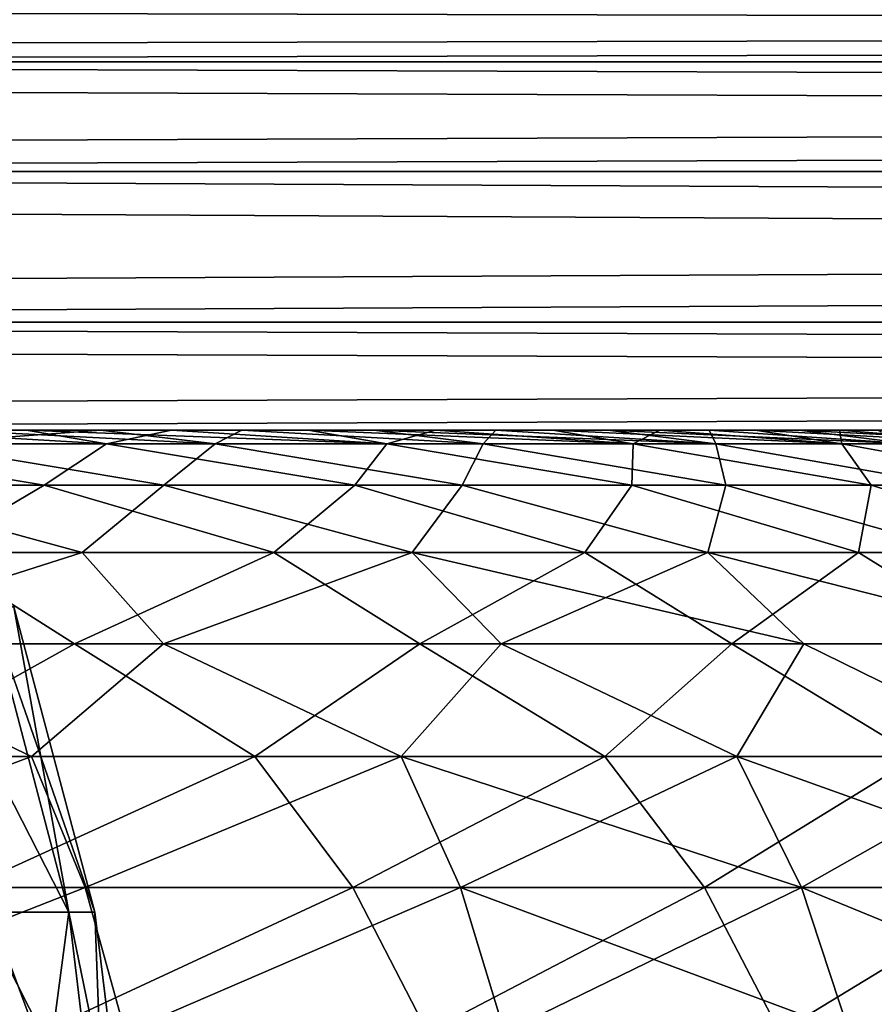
# Model space of a CAD drawing. Header units: millimetres. Extents: x -30 to 30, y -182 to 40.
# Tile 122 of 196: x -10.736 to -9.801, y 36.872 to 37.949. Entities that reach past the tile are written whole.
import ezdxf

# ---------------------------------------------------------------- set-up
doc = ezdxf.new("R2010")
doc.units = ezdxf.units.MM
doc.header["$LTSCALE"] = 65.185185
for name, color, linetype in [('154', 7, 'CONTINUOUS'), ('155', 7, 'CONTINUOUS'), ('175', 7, 'CONTINUOUS'), ('176', 7, 'CONTINUOUS'), ('86', 7, 'CONTINUOUS'), ('93', 7, 'CONTINUOUS'), ('95', 7, 'CONTINUOUS')]:
    doc.layers.add(name, color=color, linetype=linetype)

msp = doc.modelspace()

# ---------------------------------------------------------------- linework, layer by layer
at = {"layer": '154', "linetype": 'Continuous'}
for points in [[(-19.9043, 37.9755, 12.8332), (13.0751, 37.9026, -20.1462), (-20.1462, 37.9026, 13.0751), (-19.9043, 37.9755, 12.8332)], [(12.8332, 37.9755, -19.9043), (13.0751, 37.9026, -20.1462), (-19.9043, 37.9755, 12.8332), (12.8332, 37.9755, -19.9043)], [(-20.1462, 37.9026, 13.0751), (13.3074, 37.7826, -20.3785), (-20.3785, 37.7826, 13.3074), (-20.1462, 37.9026, 13.0751)], [(13.0751, 37.9026, -20.1462), (13.3074, 37.7826, -20.3785), (-20.1462, 37.9026, 13.0751), (13.0751, 37.9026, -20.1462)], [(-20.3785, 37.7826, 13.3074), (13.5257, 37.618, -20.5967), (-20.5967, 37.618, 13.5257), (-20.3785, 37.7826, 13.3074)], [(13.3074, 37.7826, -20.3785), (13.5257, 37.618, -20.5967), (-20.3785, 37.7826, 13.3074), (13.3074, 37.7826, -20.3785)], [(-20.5967, 37.618, 13.5257), (13.5257, 37.618, -20.5967), (12.5865, 37.5, -19.6576), (-20.5967, 37.618, 13.5257)], [(-19.6576, 37.5, 12.5865), (-20.5967, 37.618, 13.5257), (12.5865, 37.5, -19.6576), (-19.6576, 37.5, 12.5865)]]:
    msp.add_3dface(points, dxfattribs=at)
at = {"layer": '155', "linetype": 'Continuous'}
for points in [[(19.9043, 37.9755, -12.8332), (-13.0751, 37.9026, 20.1462), (20.1462, 37.9026, -13.0751), (19.9043, 37.9755, -12.8332)], [(-12.8332, 37.9755, 19.9043), (-13.0751, 37.9026, 20.1462), (19.9043, 37.9755, -12.8332), (-12.8332, 37.9755, 19.9043)], [(20.1462, 37.9026, -13.0751), (-13.3074, 37.7826, 20.3785), (20.3785, 37.7826, -13.3074), (20.1462, 37.9026, -13.0751)], [(-13.0751, 37.9026, 20.1462), (-13.3074, 37.7826, 20.3785), (20.1462, 37.9026, -13.0751), (-13.0751, 37.9026, 20.1462)], [(20.3785, 37.7826, -13.3074), (-13.5257, 37.618, 20.5967), (20.5967, 37.618, -13.5257), (20.3785, 37.7826, -13.3074)], [(-13.3074, 37.7826, 20.3785), (-13.5257, 37.618, 20.5967), (20.3785, 37.7826, -13.3074), (-13.3074, 37.7826, 20.3785)], [(-13.5257, 37.618, 20.5967), (-12.5865, 37.5, 19.6576), (20.5967, 37.618, -13.5257), (-13.5257, 37.618, 20.5967)], [(-12.5865, 37.5, 19.6576), (19.6576, 37.5, -12.5865), (20.5967, 37.618, -13.5257), (-12.5865, 37.5, 19.6576)]]:
    msp.add_3dface(points, dxfattribs=at)
at = {"layer": '175', "linetype": 'Continuous'}
for points in [[(-12.8332, 37.9755, -19.9043), (20.1462, 37.9026, 13.0751), (-13.0751, 37.9026, -20.1462), (-12.8332, 37.9755, -19.9043)], [(19.9043, 37.9755, 12.8332), (20.1462, 37.9026, 13.0751), (-12.8332, 37.9755, -19.9043), (19.9043, 37.9755, 12.8332)], [(-13.0751, 37.9026, -20.1462), (20.3785, 37.7826, 13.3074), (-13.3074, 37.7826, -20.3785), (-13.0751, 37.9026, -20.1462)], [(20.1462, 37.9026, 13.0751), (20.3785, 37.7826, 13.3074), (-13.0751, 37.9026, -20.1462), (20.1462, 37.9026, 13.0751)], [(-13.3074, 37.7826, -20.3785), (20.5967, 37.618, 13.5257), (-13.5257, 37.618, -20.5967), (-13.3074, 37.7826, -20.3785)], [(20.3785, 37.7826, 13.3074), (20.5967, 37.618, 13.5257), (-13.3074, 37.7826, -20.3785), (20.3785, 37.7826, 13.3074)], [(-12.5865, 37.5, -19.6576), (-13.5257, 37.618, -20.5967), (19.6576, 37.5, 12.5865), (-12.5865, 37.5, -19.6576)], [(-13.5257, 37.618, -20.5967), (20.5967, 37.618, 13.5257), (19.6576, 37.5, 12.5865), (-13.5257, 37.618, -20.5967)]]:
    msp.add_3dface(points, dxfattribs=at)
at = {"layer": '176', "linetype": 'Continuous'}
for points in [[(12.8332, 37.9755, 19.9043), (-20.1462, 37.9026, -13.0751), (13.0751, 37.9026, 20.1462), (12.8332, 37.9755, 19.9043)], [(-19.9043, 37.9755, -12.8332), (-20.1462, 37.9026, -13.0751), (12.8332, 37.9755, 19.9043), (-19.9043, 37.9755, -12.8332)], [(-20.1462, 37.9026, -13.0751), (-20.3785, 37.7826, -13.3074), (13.0751, 37.9026, 20.1462), (-20.1462, 37.9026, -13.0751)], [(13.0751, 37.9026, 20.1462), (-20.3785, 37.7826, -13.3074), (13.3074, 37.7826, 20.3785), (13.0751, 37.9026, 20.1462)], [(-20.3785, 37.7826, -13.3074), (-20.5967, 37.618, -13.5257), (13.3074, 37.7826, 20.3785), (-20.3785, 37.7826, -13.3074)], [(13.3074, 37.7826, 20.3785), (-20.5967, 37.618, -13.5257), (13.5257, 37.618, 20.5967), (13.3074, 37.7826, 20.3785)], [(-20.5967, 37.618, -13.5257), (-19.6576, 37.5, -12.5865), (13.5257, 37.618, 20.5967), (-20.5967, 37.618, -13.5257)], [(-19.6576, 37.5, -12.5865), (12.5865, 37.5, 19.6576), (13.5257, 37.618, 20.5967), (-19.6576, 37.5, -12.5865)]]:
    msp.add_3dface(points, dxfattribs=at)
at = {"layer": '86', "linetype": 'Continuous'}
for points in [[(-10.6821, 36.9731, 0.4368), (-10.853, 37.3067, 0.8432), (-10.7675, 36.9731, 0.8662), (-10.6821, 36.9731, 0.4368)], [(-10.7699, 37.3067, 0.4253), (-10.853, 37.3067, 0.8432), (-10.6821, 36.9731, 0.4368), (-10.7699, 37.3067, 0.4253)], [(-10.6534, 36.9731), (-10.7699, 37.3067, 0.4253), (-10.6821, 36.9731, 0.4368), (-10.6534, 36.9731)], [(-10.742, 37.3067), (-10.7699, 37.3067, 0.4253), (-10.6534, 36.9731), (-10.742, 37.3067)], [(-10.7675, 36.9731, -0.8662), (-10.7699, 37.3067, -0.4253), (-10.6821, 36.9731, -0.4368), (-10.7675, 36.9731, -0.8662)], [(-10.7699, 37.3067, -0.4253), (-10.742, 37.3067), (-10.6821, 36.9731, -0.4368), (-10.7699, 37.3067, -0.4253)], [(-10.6821, 36.9731, -0.4368), (-10.742, 37.3067), (-10.6534, 36.9731), (-10.6821, 36.9731, -0.4368)], [(-10.8696, 36.6308, 1.2967), (-10.7271, 36.6308, 0.877), (-10.9082, 36.9731, 1.2807), (-10.8696, 36.6308, 1.2967)], [(-10.7271, 36.6308, 0.877), (-10.7675, 36.9731, 0.8662), (-10.9082, 36.9731, 1.2807), (-10.7271, 36.6308, 0.877)], [(-10.7271, 36.6308, -0.877), (-10.8696, 36.6308, -1.2967), (-10.7675, 36.9731, -0.8662), (-10.7271, 36.6308, -0.877)], [(-10.7271, 36.6308, 0.877), (-10.6407, 36.6308, 0.4423), (-10.7675, 36.9731, 0.8662), (-10.7271, 36.6308, 0.877)], [(-10.6407, 36.6308, 0.4423), (-10.6821, 36.9731, 0.4368), (-10.7675, 36.9731, 0.8662), (-10.6407, 36.6308, 0.4423)], [(-10.7271, 36.6308, -0.877), (-10.7675, 36.9731, -0.8662), (-10.6821, 36.9731, -0.4368), (-10.7271, 36.6308, -0.877)], [(-10.6407, 36.6308, -0.4423), (-10.7271, 36.6308, -0.877), (-10.6821, 36.9731, -0.4368), (-10.6407, 36.6308, -0.4423)], [(-10.6407, 36.6308, 0.4423), (-10.6117, 36.6308, 0), (-10.6821, 36.9731, 0.4368), (-10.6407, 36.6308, 0.4423)], [(-10.6117, 36.6308, 0), (-10.6534, 36.9731), (-10.6821, 36.9731, 0.4368), (-10.6117, 36.6308, 0)], [(-10.6407, 36.6308, -0.4423), (-10.6821, 36.9731, -0.4368), (-10.6534, 36.9731), (-10.6407, 36.6308, -0.4423)], [(-10.6117, 36.6308, 0), (-10.6407, 36.6308, -0.4423), (-10.6534, 36.9731), (-10.6117, 36.6308, 0)]]:
    msp.add_3dface(points, dxfattribs=at)
at = {"layer": '93', "linetype": 'Continuous'}
for points in [[(-10.9793, 37.485, 15.566), (-10.6406, 37.485, 15.327), (-10.8966, 37.5, 15.3043), (-10.9793, 37.485, 15.566)], [(-10.8966, 37.5, 15.3043), (-10.6406, 37.485, 15.327), (-10.7286, 37.5, 15.1762), (-10.8966, 37.5, 15.3043)], [(-10.5219, 37.485, 10.2288), (-10.849, 37.485, 9.9744), (-10.6471, 37.5, 10.3485), (-10.5219, 37.485, 10.2288)], [(-10.6471, 37.5, 10.3485), (-10.849, 37.485, 9.9744), (-10.8107, 37.5, 10.2148), (-10.6471, 37.5, 10.3485)], [(-10.7286, 37.5, 15.1762), (-10.3342, 37.485, 15.0479), (-10.5695, 37.5, 15.0372), (-10.7286, 37.5, 15.1762)], [(-10.6406, 37.485, 15.327), (-10.3342, 37.485, 15.0479), (-10.7286, 37.5, 15.1762), (-10.6406, 37.485, 15.327)], [(-10.4928, 37.5, 10.4928), (-10.5219, 37.485, 10.2288), (-10.6471, 37.5, 10.3485), (-10.4928, 37.5, 10.4928)], [(-10.5695, 37.5, 15.0372), (-10.3342, 37.485, 15.0479), (-10.4201, 37.5, 14.8878), (-10.5695, 37.5, 15.0372)], [(-10.2288, 37.485, 10.5219), (-10.5219, 37.485, 10.2288), (-10.4928, 37.5, 10.4928), (-10.2288, 37.485, 10.5219)], [(-10.3485, 37.5, 10.6472), (-10.2288, 37.485, 10.5219), (-10.4928, 37.5, 10.4928), (-10.3485, 37.5, 10.6472)], [(-10.4201, 37.5, 14.8878), (-10.0648, 37.485, 14.7329), (-10.2809, 37.5, 14.7288), (-10.4201, 37.5, 14.8878)], [(-10.3342, 37.485, 15.0479), (-10.0648, 37.485, 14.7329), (-10.4201, 37.5, 14.8878), (-10.3342, 37.485, 15.0479)], [(-10.2148, 37.5, 10.8108), (-10.2288, 37.485, 10.5219), (-10.3485, 37.5, 10.6472), (-10.2148, 37.5, 10.8108)], [(-10.2809, 37.5, 14.7288), (-10.0648, 37.485, 14.7329), (-10.1527, 37.5, 14.5609), (-10.2809, 37.5, 14.7288)], [(-9.9744, 37.485, 10.849), (-10.2288, 37.485, 10.5219), (-10.2148, 37.5, 10.8108), (-9.9744, 37.485, 10.849)], [(-10.0923, 37.5, 10.9829), (-9.9744, 37.485, 10.849), (-10.2148, 37.5, 10.8108), (-10.0923, 37.5, 10.9829)], [(-10.1527, 37.5, 14.5609), (-9.8366, 37.485, 14.387), (-10.036, 37.5, 14.3847), (-10.1527, 37.5, 14.5609)], [(-10.0648, 37.485, 14.7329), (-9.8366, 37.485, 14.387), (-10.1527, 37.5, 14.5609), (-10.0648, 37.485, 14.7329)], [(-9.9816, 37.5, 11.1629), (-9.9744, 37.485, 10.849), (-10.0923, 37.5, 10.9829), (-9.9816, 37.5, 11.1629)], [(-10.036, 37.5, 14.3847), (-9.8366, 37.485, 14.387), (-9.9314, 37.5, 14.2012), (-10.036, 37.5, 14.3847)], [(-9.7625, 37.485, 11.2053), (-9.9744, 37.485, 10.849), (-9.9816, 37.5, 11.1629), (-9.7625, 37.485, 11.2053)], [(-9.8832, 37.5, 11.3499), (-9.7625, 37.485, 11.2053), (-9.9816, 37.5, 11.1629), (-9.8832, 37.5, 11.3499)], [(-9.8366, 37.485, 14.387), (-9.6531, 37.485, 14.0154), (-9.9314, 37.5, 14.2012), (-9.8366, 37.485, 14.387)], [(-9.9314, 37.5, 14.2012), (-9.6531, 37.485, 14.0154), (-9.8392, 37.5, 14.0111), (-9.9314, 37.5, 14.2012)], [(-9.7975, 37.5, 11.543), (-9.7625, 37.485, 11.2053), (-9.8832, 37.5, 11.3499), (-9.7975, 37.5, 11.543)], [(-9.8392, 37.5, 14.0111), (-9.6531, 37.485, 14.0154), (-9.7599, 37.5, 13.8152), (-9.8392, 37.5, 14.0111)], [(-11.0794, 37.44, 15.8178), (-10.7088, 37.44, 15.5893), (-10.9793, 37.485, 15.566), (-11.0794, 37.44, 15.8178)], [(-10.9793, 37.485, 15.566), (-10.7088, 37.44, 15.5893), (-10.6406, 37.485, 15.327), (-10.9793, 37.485, 15.566)], [(-10.578, 37.44, 9.9634), (-10.9376, 37.44, 9.718), (-10.849, 37.485, 9.9744), (-10.578, 37.44, 9.9634)], [(-10.5219, 37.485, 10.2288), (-10.578, 37.44, 9.9634), (-10.849, 37.485, 9.9744), (-10.5219, 37.485, 10.2288)], [(-10.7088, 37.44, 15.5893), (-10.3693, 37.44, 15.3167), (-10.6406, 37.485, 15.327), (-10.7088, 37.44, 15.5893)], [(-10.6406, 37.485, 15.327), (-10.3693, 37.44, 15.3167), (-10.3342, 37.485, 15.0479), (-10.6406, 37.485, 15.327)], [(-10.2516, 37.44, 10.2516), (-10.578, 37.44, 9.9634), (-10.5219, 37.485, 10.2288), (-10.2516, 37.44, 10.2516)], [(-10.2288, 37.485, 10.5219), (-10.2516, 37.44, 10.2516), (-10.5219, 37.485, 10.2288), (-10.2288, 37.485, 10.5219)], [(-10.3693, 37.44, 15.3167), (-10.0663, 37.44, 15.004), (-10.3342, 37.485, 15.0479), (-10.3693, 37.44, 15.3167)], [(-10.3342, 37.485, 15.0479), (-10.0663, 37.44, 15.004), (-10.0648, 37.485, 14.7329), (-10.3342, 37.485, 15.0479)], [(-9.9634, 37.44, 10.578), (-10.2516, 37.44, 10.2516), (-10.2288, 37.485, 10.5219), (-9.9634, 37.44, 10.578)], [(-9.9744, 37.485, 10.849), (-9.9634, 37.44, 10.578), (-10.2288, 37.485, 10.5219), (-9.9744, 37.485, 10.849)], [(-10.0663, 37.44, 15.004), (-9.8045, 37.44, 14.6561), (-10.0648, 37.485, 14.7329), (-10.0663, 37.44, 15.004)], [(-10.0648, 37.485, 14.7329), (-9.8045, 37.44, 14.6561), (-9.8366, 37.485, 14.387), (-10.0648, 37.485, 14.7329)], [(-9.7625, 37.485, 11.2053), (-9.718, 37.44, 10.9376), (-9.9744, 37.485, 10.849), (-9.7625, 37.485, 11.2053)], [(-9.718, 37.44, 10.9376), (-9.9634, 37.44, 10.578), (-9.9744, 37.485, 10.849), (-9.718, 37.44, 10.9376)], [(-9.8045, 37.44, 14.6561), (-9.5878, 37.44, 14.2785), (-9.8366, 37.485, 14.387), (-9.8045, 37.44, 14.6561)], [(-9.8366, 37.485, 14.387), (-9.5878, 37.44, 14.2785), (-9.6531, 37.485, 14.0154), (-9.8366, 37.485, 14.387)], [(-10.7088, 37.44, 15.5893), (-11.0794, 37.44, 15.8178), (-10.8336, 37.3664, 15.8599), (-10.7088, 37.44, 15.5893)], [(-11.0606, 37.3664, 9.4694), (-10.9376, 37.44, 9.718), (-10.6674, 37.3664, 9.7027), (-11.0606, 37.3664, 9.4694)], [(-10.9376, 37.44, 9.718), (-10.578, 37.44, 9.9634), (-10.6674, 37.3664, 9.7027), (-10.9376, 37.44, 9.718)], [(-10.4579, 37.3664, 15.5993), (-10.7088, 37.44, 15.5893), (-10.8336, 37.3664, 15.8599), (-10.4579, 37.3664, 15.5993)], [(-10.3693, 37.44, 15.3167), (-10.7088, 37.44, 15.5893), (-10.4579, 37.3664, 15.5993), (-10.3693, 37.44, 15.3167)], [(-10.6674, 37.3664, 9.7027), (-10.578, 37.44, 9.9634), (-10.3064, 37.3664, 9.9831), (-10.6674, 37.3664, 9.7027)], [(-10.578, 37.44, 9.9634), (-10.2516, 37.44, 10.2516), (-10.3064, 37.3664, 9.9831), (-10.578, 37.44, 9.9634)], [(-10.1177, 37.3664, 15.2939), (-10.3693, 37.44, 15.3167), (-10.4579, 37.3664, 15.5993), (-10.1177, 37.3664, 15.2939)], [(-10.0663, 37.44, 15.004), (-10.3693, 37.44, 15.3167), (-10.1177, 37.3664, 15.2939), (-10.0663, 37.44, 15.004)], [(-10.3064, 37.3664, 9.9831), (-10.2516, 37.44, 10.2516), (-9.9831, 37.3664, 10.3064), (-10.3064, 37.3664, 9.9831)], [(-10.2516, 37.44, 10.2516), (-9.9634, 37.44, 10.578), (-9.9831, 37.3664, 10.3064), (-10.2516, 37.44, 10.2516)], [(-9.8182, 37.3664, 14.9486), (-10.0663, 37.44, 15.004), (-10.1177, 37.3664, 15.2939), (-9.8182, 37.3664, 14.9486)], [(-9.8045, 37.44, 14.6561), (-10.0663, 37.44, 15.004), (-9.8182, 37.3664, 14.9486), (-9.8045, 37.44, 14.6561)], [(-9.9831, 37.3664, 10.3064), (-9.9634, 37.44, 10.578), (-9.7027, 37.3664, 10.6674), (-9.9831, 37.3664, 10.3064)], [(-9.9634, 37.44, 10.578), (-9.718, 37.44, 10.9376), (-9.7027, 37.3664, 10.6674), (-9.9634, 37.44, 10.578)], [(-9.5641, 37.3664, 14.5685), (-9.8045, 37.44, 14.6561), (-9.8182, 37.3664, 14.9486), (-9.5641, 37.3664, 14.5685)], [(-9.5878, 37.44, 14.2785), (-9.8045, 37.44, 14.6561), (-9.5641, 37.3664, 14.5685), (-9.5878, 37.44, 14.2785)], [(-10.8336, 37.3664, 15.8599), (-11.085, 37.2664, 16.158), (-10.6759, 37.2664, 15.9302), (-10.8336, 37.3664, 15.8599)], [(-11.0606, 37.3664, 9.4694), (-10.6674, 37.3664, 9.7027), (-10.9804, 37.2664, 9.3499), (-11.0606, 37.3664, 9.4694)], [(-10.6674, 37.3664, 9.7027), (-10.5785, 37.2664, 9.5902), (-10.9804, 37.2664, 9.3499), (-10.6674, 37.3664, 9.7027)], [(-10.4579, 37.3664, 15.5993), (-10.8336, 37.3664, 15.8599), (-10.6759, 37.2664, 15.9302), (-10.4579, 37.3664, 15.5993)], [(-10.4579, 37.3664, 15.5993), (-10.6759, 37.2664, 15.9302), (-10.298, 37.2664, 15.6537), (-10.4579, 37.3664, 15.5993)], [(-10.6674, 37.3664, 9.7027), (-10.3064, 37.3664, 9.9831), (-10.5785, 37.2664, 9.5902), (-10.6674, 37.3664, 9.7027)], [(-10.3064, 37.3664, 9.9831), (-10.2092, 37.2664, 9.8781), (-10.5785, 37.2664, 9.5902), (-10.3064, 37.3664, 9.9831)], [(-10.1177, 37.3664, 15.2939), (-10.4579, 37.3664, 15.5993), (-10.298, 37.2664, 15.6537), (-10.1177, 37.3664, 15.2939)], [(-10.3064, 37.3664, 9.9831), (-9.9831, 37.3664, 10.3064), (-10.2092, 37.2664, 9.8781), (-10.3064, 37.3664, 9.9831)], [(-10.1177, 37.3664, 15.2939), (-10.298, 37.2664, 15.6537), (-9.9569, 37.2664, 15.333), (-10.1177, 37.3664, 15.2939)], [(-9.9831, 37.3664, 10.3064), (-9.8781, 37.2664, 10.2092), (-10.2092, 37.2664, 9.8781), (-9.9831, 37.3664, 10.3064)], [(-9.8182, 37.3664, 14.9486), (-10.1177, 37.3664, 15.2939), (-9.9569, 37.2664, 15.333), (-9.8182, 37.3664, 14.9486)], [(-9.9831, 37.3664, 10.3064), (-9.7027, 37.3664, 10.6674), (-9.5902, 37.2664, 10.5785), (-9.9831, 37.3664, 10.3064)], [(-9.9831, 37.3664, 10.3064), (-9.5902, 37.2664, 10.5785), (-9.8781, 37.2664, 10.2092), (-9.9831, 37.3664, 10.3064)], [(-9.8182, 37.3664, 14.9486), (-9.9569, 37.2664, 15.333), (-9.6577, 37.2664, 14.9727), (-9.8182, 37.3664, 14.9486)], [(-9.5641, 37.3664, 14.5685), (-9.8182, 37.3664, 14.9486), (-9.6577, 37.2664, 14.9727), (-9.5641, 37.3664, 14.5685)], [(-10.7228, 37.1431, 9.3518), (-11.1584, 37.1431, 9.1285), (-10.9804, 37.2664, 9.3499), (-10.7228, 37.1431, 9.3518)], [(-11.085, 37.2664, 16.158), (-10.8965, 37.1431, 16.2014), (-10.6759, 37.2664, 15.9302), (-11.085, 37.2664, 16.158)], [(-10.5785, 37.2664, 9.5902), (-10.7228, 37.1431, 9.3518), (-10.9804, 37.2664, 9.3499), (-10.5785, 37.2664, 9.5902)], [(-10.8965, 37.1431, 16.2014), (-10.4786, 37.1431, 15.9466), (-10.6759, 37.2664, 15.9302), (-10.8965, 37.1431, 16.2014)], [(-10.3183, 37.1431, 9.6274), (-10.7228, 37.1431, 9.3518), (-10.5785, 37.2664, 9.5902), (-10.3183, 37.1431, 9.6274)], [(-10.6759, 37.2664, 15.9302), (-10.4786, 37.1431, 15.9466), (-10.298, 37.2664, 15.6537), (-10.6759, 37.2664, 15.9302)], [(-10.2092, 37.2664, 9.8781), (-10.3183, 37.1431, 9.6274), (-10.5785, 37.2664, 9.5902), (-10.2092, 37.2664, 9.8781)], [(-10.4786, 37.1431, 15.9466), (-10.0957, 37.1431, 15.6417), (-10.298, 37.2664, 15.6537), (-10.4786, 37.1431, 15.9466)], [(-9.9513, 37.1431, 9.9513), (-10.3183, 37.1431, 9.6274), (-10.2092, 37.2664, 9.8781), (-9.9513, 37.1431, 9.9513)], [(-10.298, 37.2664, 15.6537), (-10.0957, 37.1431, 15.6417), (-9.9569, 37.2664, 15.333), (-10.298, 37.2664, 15.6537)], [(-9.8781, 37.2664, 10.2092), (-9.9513, 37.1431, 9.9513), (-10.2092, 37.2664, 9.8781), (-9.8781, 37.2664, 10.2092)], [(-10.0957, 37.1431, 15.6417), (-9.7536, 37.1431, 15.2916), (-9.9569, 37.2664, 15.333), (-10.0957, 37.1431, 15.6417)], [(-9.9569, 37.2664, 15.333), (-9.7536, 37.1431, 15.2916), (-9.6577, 37.2664, 14.9727), (-9.9569, 37.2664, 15.333)], [(-9.6274, 37.1431, 10.3183), (-9.9513, 37.1431, 9.9513), (-9.8781, 37.2664, 10.2092), (-9.6274, 37.1431, 10.3183)], [(-9.5902, 37.2664, 10.5785), (-9.6274, 37.1431, 10.3183), (-9.8781, 37.2664, 10.2092), (-9.5902, 37.2664, 10.5785)], [(-10.7228, 37.1431, 9.3518), (-11.1064, 37.0002, 9.042), (-11.1584, 37.1431, 9.1285), (-10.7228, 37.1431, 9.3518)], [(-10.6642, 37.0002, 9.2701), (-11.1064, 37.0002, 9.042), (-10.7228, 37.1431, 9.3518), (-10.6642, 37.0002, 9.2701)], [(-10.8965, 37.1431, 16.2014), (-10.7923, 37.0002, 16.259), (-10.4786, 37.1431, 15.9466), (-10.8965, 37.1431, 16.2014)], [(-10.7923, 37.0002, 16.259), (-10.3715, 37.0002, 15.9933), (-10.4786, 37.1431, 15.9466), (-10.7923, 37.0002, 16.259)], [(-10.3183, 37.1431, 9.6274), (-10.6642, 37.0002, 9.2701), (-10.7228, 37.1431, 9.3518), (-10.3183, 37.1431, 9.6274)], [(-10.2534, 37.0002, 9.5511), (-10.6642, 37.0002, 9.2701), (-10.3183, 37.1431, 9.6274), (-10.2534, 37.0002, 9.5511)], [(-10.4786, 37.1431, 15.9466), (-10.3715, 37.0002, 15.9933), (-10.0957, 37.1431, 15.6417), (-10.4786, 37.1431, 15.9466)], [(-10.3715, 37.0002, 15.9933), (-9.9868, 37.0002, 15.6778), (-10.0957, 37.1431, 15.6417), (-10.3715, 37.0002, 15.9933)], [(-9.9513, 37.1431, 9.9513), (-10.2534, 37.0002, 9.5511), (-10.3183, 37.1431, 9.6274), (-9.9513, 37.1431, 9.9513)], [(-9.8805, 37.0002, 9.8805), (-10.2534, 37.0002, 9.5511), (-9.9513, 37.1431, 9.9513), (-9.8805, 37.0002, 9.8805)], [(-10.0957, 37.1431, 15.6417), (-9.9868, 37.0002, 15.6778), (-9.7536, 37.1431, 15.2916), (-10.0957, 37.1431, 15.6417)], [(-9.9868, 37.0002, 15.6778), (-9.6439, 37.0002, 15.3172), (-9.7536, 37.1431, 15.2916), (-9.9868, 37.0002, 15.6778)], [(-9.6274, 37.1431, 10.3183), (-9.8805, 37.0002, 9.8805), (-9.9513, 37.1431, 9.9513), (-9.6274, 37.1431, 10.3183)], [(-9.5511, 37.0002, 10.2534), (-9.8805, 37.0002, 9.8805), (-9.6274, 37.1431, 10.3183), (-9.5511, 37.0002, 10.2534)], [(-11.1646, 36.842, 16.5188), (-10.712, 36.842, 16.2987), (-10.7923, 37.0002, 16.259), (-11.1646, 36.842, 16.5188)], [(-10.6642, 37.0002, 9.2701), (-11.0673, 36.842, 8.9786), (-11.1064, 37.0002, 9.042), (-10.6642, 37.0002, 9.2701)], [(-10.6205, 36.842, 9.2103), (-11.0673, 36.842, 8.9786), (-10.6642, 37.0002, 9.2701), (-10.6205, 36.842, 9.2103)], [(-10.7923, 37.0002, 16.259), (-10.712, 36.842, 16.2987), (-10.3715, 37.0002, 15.9933), (-10.7923, 37.0002, 16.259)], [(-10.712, 36.842, 16.2987), (-10.2897, 36.842, 16.0249), (-10.3715, 37.0002, 15.9933), (-10.712, 36.842, 16.2987)], [(-10.2534, 37.0002, 9.5511), (-10.6205, 36.842, 9.2103), (-10.6642, 37.0002, 9.2701), (-10.2534, 37.0002, 9.5511)], [(-10.2054, 36.842, 9.495), (-10.6205, 36.842, 9.2103), (-10.2534, 37.0002, 9.5511), (-10.2054, 36.842, 9.495)], [(-10.3715, 37.0002, 15.9933), (-10.2897, 36.842, 16.0249), (-9.9868, 37.0002, 15.6778), (-10.3715, 37.0002, 15.9933)], [(-10.2897, 36.842, 16.0249), (-9.9042, 36.842, 15.7013), (-9.9868, 37.0002, 15.6778), (-10.2897, 36.842, 16.0249)], [(-9.8805, 37.0002, 9.8805), (-10.2054, 36.842, 9.495), (-10.2534, 37.0002, 9.5511), (-9.8805, 37.0002, 9.8805)], [(-9.8284, 36.842, 9.8284), (-10.2054, 36.842, 9.495), (-9.8805, 37.0002, 9.8805), (-9.8284, 36.842, 9.8284)], [(-9.9868, 37.0002, 15.6778), (-9.9042, 36.842, 15.7013), (-9.6439, 37.0002, 15.3172), (-9.9868, 37.0002, 15.6778)], [(-9.9042, 36.842, 15.7013), (-9.5612, 36.842, 15.333), (-9.6439, 37.0002, 15.3172), (-9.9042, 36.842, 15.7013)], [(-9.5511, 37.0002, 10.2534), (-9.8284, 36.842, 9.8284), (-9.8805, 37.0002, 9.8805), (-9.5511, 37.0002, 10.2534)], [(-9.495, 36.842, 10.2054), (-9.8284, 36.842, 9.8284), (-9.5511, 37.0002, 10.2534), (-9.495, 36.842, 10.2054)]]:
    msp.add_3dface(points, dxfattribs=at)
at = {"layer": '95', "linetype": 'Continuous'}
for points in [[(-10.6406, 37.485, -15.327), (-10.9793, 37.485, -15.566), (-10.8966, 37.5, -15.3043), (-10.6406, 37.485, -15.327)], [(-10.7286, 37.5, -15.1762), (-10.6406, 37.485, -15.327), (-10.8966, 37.5, -15.3043), (-10.7286, 37.5, -15.1762)], [(-10.849, 37.485, -9.9744), (-10.5219, 37.485, -10.2288), (-10.8108, 37.5, -10.2148), (-10.849, 37.485, -9.9744)], [(-10.8108, 37.5, -10.2148), (-10.5219, 37.485, -10.2288), (-10.6472, 37.5, -10.3485), (-10.8108, 37.5, -10.2148)], [(-10.5695, 37.5, -15.0371), (-10.6406, 37.485, -15.327), (-10.7286, 37.5, -15.1762), (-10.5695, 37.5, -15.0371)], [(-10.6472, 37.5, -10.3485), (-10.5219, 37.485, -10.2288), (-10.4928, 37.5, -10.4928), (-10.6472, 37.5, -10.3485)], [(-10.3342, 37.485, -15.0479), (-10.6406, 37.485, -15.327), (-10.5695, 37.5, -15.0371), (-10.3342, 37.485, -15.0479)], [(-10.42, 37.5, -14.8878), (-10.3342, 37.485, -15.0479), (-10.5695, 37.5, -15.0371), (-10.42, 37.5, -14.8878)], [(-10.5219, 37.485, -10.2288), (-10.2288, 37.485, -10.5219), (-10.4928, 37.5, -10.4928), (-10.5219, 37.485, -10.2288)], [(-10.4928, 37.5, -10.4928), (-10.2288, 37.485, -10.5219), (-10.3485, 37.5, -10.6471), (-10.4928, 37.5, -10.4928)], [(-10.2809, 37.5, -14.7288), (-10.3342, 37.485, -15.0479), (-10.42, 37.5, -14.8878), (-10.2809, 37.5, -14.7288)], [(-10.2288, 37.485, -10.5219), (-9.9744, 37.485, -10.849), (-10.3485, 37.5, -10.6471), (-10.2288, 37.485, -10.5219)], [(-10.3485, 37.5, -10.6471), (-9.9744, 37.485, -10.849), (-10.2148, 37.5, -10.8107), (-10.3485, 37.5, -10.6471)], [(-10.0648, 37.485, -14.733), (-10.3342, 37.485, -15.0479), (-10.2809, 37.5, -14.7288), (-10.0648, 37.485, -14.733)], [(-10.1527, 37.5, -14.5608), (-10.0648, 37.485, -14.733), (-10.2809, 37.5, -14.7288), (-10.1527, 37.5, -14.5608)], [(-10.2148, 37.5, -10.8107), (-9.9744, 37.485, -10.849), (-10.0924, 37.5, -10.9829), (-10.2148, 37.5, -10.8107)], [(-10.036, 37.5, -14.3847), (-10.0648, 37.485, -14.733), (-10.1527, 37.5, -14.5608), (-10.036, 37.5, -14.3847)], [(-10.0924, 37.5, -10.9829), (-9.7625, 37.485, -11.2053), (-9.9817, 37.5, -11.1629), (-10.0924, 37.5, -10.9829)], [(-9.9744, 37.485, -10.849), (-9.7625, 37.485, -11.2053), (-10.0924, 37.5, -10.9829), (-9.9744, 37.485, -10.849)], [(-9.8366, 37.485, -14.387), (-10.0648, 37.485, -14.733), (-10.036, 37.5, -14.3847), (-9.8366, 37.485, -14.387)], [(-9.9313, 37.5, -14.2011), (-9.8366, 37.485, -14.387), (-10.036, 37.5, -14.3847), (-9.9313, 37.5, -14.2011)], [(-9.9817, 37.5, -11.1629), (-9.7625, 37.485, -11.2053), (-9.8833, 37.5, -11.3498), (-9.9817, 37.5, -11.1629)], [(-9.8392, 37.5, -14.011), (-9.8366, 37.485, -14.387), (-9.9313, 37.5, -14.2011), (-9.8392, 37.5, -14.011)], [(-9.8833, 37.5, -11.3498), (-9.5965, 37.485, -11.585), (-9.7975, 37.5, -11.5429), (-9.8833, 37.5, -11.3498)], [(-9.7625, 37.485, -11.2053), (-9.5965, 37.485, -11.585), (-9.8833, 37.5, -11.3498), (-9.7625, 37.485, -11.2053)], [(-9.7599, 37.5, -13.8152), (-9.6531, 37.485, -14.0154), (-9.8392, 37.5, -14.011), (-9.7599, 37.5, -13.8152)], [(-9.6531, 37.485, -14.0154), (-9.8366, 37.485, -14.387), (-9.8392, 37.5, -14.011), (-9.6531, 37.485, -14.0154)], [(-10.7088, 37.44, -15.5893), (-11.0794, 37.44, -15.8178), (-10.9793, 37.485, -15.566), (-10.7088, 37.44, -15.5893)], [(-10.6406, 37.485, -15.327), (-10.7088, 37.44, -15.5893), (-10.9793, 37.485, -15.566), (-10.6406, 37.485, -15.327)], [(-10.9376, 37.44, -9.718), (-10.578, 37.44, -9.9634), (-10.849, 37.485, -9.9744), (-10.9376, 37.44, -9.718)], [(-10.849, 37.485, -9.9744), (-10.578, 37.44, -9.9634), (-10.5219, 37.485, -10.2288), (-10.849, 37.485, -9.9744)], [(-10.3693, 37.44, -15.3167), (-10.7088, 37.44, -15.5893), (-10.6406, 37.485, -15.327), (-10.3693, 37.44, -15.3167)], [(-10.3342, 37.485, -15.0479), (-10.3693, 37.44, -15.3167), (-10.6406, 37.485, -15.327), (-10.3342, 37.485, -15.0479)], [(-10.578, 37.44, -9.9634), (-10.2516, 37.44, -10.2516), (-10.5219, 37.485, -10.2288), (-10.578, 37.44, -9.9634)], [(-10.5219, 37.485, -10.2288), (-10.2516, 37.44, -10.2516), (-10.2288, 37.485, -10.5219), (-10.5219, 37.485, -10.2288)], [(-10.0663, 37.44, -15.004), (-10.3693, 37.44, -15.3167), (-10.3342, 37.485, -15.0479), (-10.0663, 37.44, -15.004)], [(-10.0648, 37.485, -14.733), (-10.0663, 37.44, -15.004), (-10.3342, 37.485, -15.0479), (-10.0648, 37.485, -14.733)], [(-10.2516, 37.44, -10.2516), (-9.9634, 37.44, -10.578), (-10.2288, 37.485, -10.5219), (-10.2516, 37.44, -10.2516)], [(-10.2288, 37.485, -10.5219), (-9.9634, 37.44, -10.578), (-9.9744, 37.485, -10.849), (-10.2288, 37.485, -10.5219)], [(-9.8045, 37.44, -14.6561), (-10.0663, 37.44, -15.004), (-10.0648, 37.485, -14.733), (-9.8045, 37.44, -14.6561)], [(-9.8366, 37.485, -14.387), (-9.8045, 37.44, -14.6561), (-10.0648, 37.485, -14.733), (-9.8366, 37.485, -14.387)], [(-9.9744, 37.485, -10.849), (-9.718, 37.44, -10.9376), (-9.7625, 37.485, -11.2053), (-9.9744, 37.485, -10.849)], [(-9.9634, 37.44, -10.578), (-9.718, 37.44, -10.9376), (-9.9744, 37.485, -10.849), (-9.9634, 37.44, -10.578)], [(-9.5878, 37.44, -14.2785), (-9.8045, 37.44, -14.6561), (-9.8366, 37.485, -14.387), (-9.5878, 37.44, -14.2785)], [(-9.6531, 37.485, -14.0154), (-9.5878, 37.44, -14.2785), (-9.8366, 37.485, -14.387), (-9.6531, 37.485, -14.0154)], [(-11.0794, 37.44, -15.8178), (-10.7088, 37.44, -15.5893), (-10.8336, 37.3664, -15.8599), (-11.0794, 37.44, -15.8178)], [(-10.6674, 37.3664, -9.7027), (-10.9376, 37.44, -9.718), (-11.0606, 37.3664, -9.4694), (-10.6674, 37.3664, -9.7027)], [(-10.578, 37.44, -9.9634), (-10.9376, 37.44, -9.718), (-10.6674, 37.3664, -9.7027), (-10.578, 37.44, -9.9634)], [(-10.8336, 37.3664, -15.8599), (-10.7088, 37.44, -15.5893), (-10.4579, 37.3664, -15.5993), (-10.8336, 37.3664, -15.8599)], [(-10.7088, 37.44, -15.5893), (-10.3693, 37.44, -15.3167), (-10.4579, 37.3664, -15.5993), (-10.7088, 37.44, -15.5893)], [(-10.3064, 37.3664, -9.9831), (-10.578, 37.44, -9.9634), (-10.6674, 37.3664, -9.7027), (-10.3064, 37.3664, -9.9831)], [(-10.2516, 37.44, -10.2516), (-10.578, 37.44, -9.9634), (-10.3064, 37.3664, -9.9831), (-10.2516, 37.44, -10.2516)], [(-10.4579, 37.3664, -15.5993), (-10.3693, 37.44, -15.3167), (-10.1177, 37.3664, -15.2939), (-10.4579, 37.3664, -15.5993)], [(-10.3693, 37.44, -15.3167), (-10.0663, 37.44, -15.004), (-10.1177, 37.3664, -15.2939), (-10.3693, 37.44, -15.3167)], [(-9.9831, 37.3664, -10.3064), (-10.2516, 37.44, -10.2516), (-10.3064, 37.3664, -9.9831), (-9.9831, 37.3664, -10.3064)], [(-9.9634, 37.44, -10.578), (-10.2516, 37.44, -10.2516), (-9.9831, 37.3664, -10.3064), (-9.9634, 37.44, -10.578)], [(-10.1177, 37.3664, -15.2939), (-10.0663, 37.44, -15.004), (-9.8182, 37.3664, -14.9486), (-10.1177, 37.3664, -15.2939)], [(-10.0663, 37.44, -15.004), (-9.8045, 37.44, -14.6561), (-9.8182, 37.3664, -14.9486), (-10.0663, 37.44, -15.004)], [(-9.7027, 37.3664, -10.6674), (-9.9634, 37.44, -10.578), (-9.9831, 37.3664, -10.3064), (-9.7027, 37.3664, -10.6674)], [(-9.718, 37.44, -10.9376), (-9.9634, 37.44, -10.578), (-9.7027, 37.3664, -10.6674), (-9.718, 37.44, -10.9376)], [(-9.8182, 37.3664, -14.9486), (-9.8045, 37.44, -14.6561), (-9.5641, 37.3664, -14.5685), (-9.8182, 37.3664, -14.9486)], [(-9.8045, 37.44, -14.6561), (-9.5878, 37.44, -14.2785), (-9.5641, 37.3664, -14.5685), (-9.8045, 37.44, -14.6561)], [(-10.8336, 37.3664, -15.8599), (-10.6759, 37.2664, -15.9302), (-11.085, 37.2664, -16.158), (-10.8336, 37.3664, -15.8599)], [(-10.6674, 37.3664, -9.7027), (-11.0606, 37.3664, -9.4694), (-10.9804, 37.2664, -9.3499), (-10.6674, 37.3664, -9.7027)], [(-10.6674, 37.3664, -9.7027), (-10.9804, 37.2664, -9.3499), (-10.5785, 37.2664, -9.5902), (-10.6674, 37.3664, -9.7027)], [(-10.8336, 37.3664, -15.8599), (-10.4579, 37.3664, -15.5993), (-10.6759, 37.2664, -15.9302), (-10.8336, 37.3664, -15.8599)], [(-10.4579, 37.3664, -15.5993), (-10.298, 37.2664, -15.6537), (-10.6759, 37.2664, -15.9302), (-10.4579, 37.3664, -15.5993)], [(-10.3064, 37.3664, -9.9831), (-10.6674, 37.3664, -9.7027), (-10.5785, 37.2664, -9.5902), (-10.3064, 37.3664, -9.9831)], [(-10.3064, 37.3664, -9.9831), (-10.5785, 37.2664, -9.5902), (-10.2092, 37.2664, -9.8781), (-10.3064, 37.3664, -9.9831)], [(-10.4579, 37.3664, -15.5993), (-10.1177, 37.3664, -15.2939), (-10.298, 37.2664, -15.6537), (-10.4579, 37.3664, -15.5993)], [(-9.9831, 37.3664, -10.3064), (-10.3064, 37.3664, -9.9831), (-9.8781, 37.2664, -10.2092), (-9.9831, 37.3664, -10.3064)], [(-10.3064, 37.3664, -9.9831), (-10.2092, 37.2664, -9.8781), (-9.8781, 37.2664, -10.2092), (-10.3064, 37.3664, -9.9831)], [(-10.1177, 37.3664, -15.2939), (-9.9569, 37.2664, -15.333), (-10.298, 37.2664, -15.6537), (-10.1177, 37.3664, -15.2939)], [(-10.1177, 37.3664, -15.2939), (-9.8182, 37.3664, -14.9486), (-9.9569, 37.2664, -15.333), (-10.1177, 37.3664, -15.2939)], [(-9.7027, 37.3664, -10.6674), (-9.9831, 37.3664, -10.3064), (-9.5902, 37.2664, -10.5785), (-9.7027, 37.3664, -10.6674)], [(-9.9831, 37.3664, -10.3064), (-9.8781, 37.2664, -10.2092), (-9.5902, 37.2664, -10.5785), (-9.9831, 37.3664, -10.3064)], [(-9.8182, 37.3664, -14.9486), (-9.6577, 37.2664, -14.9727), (-9.9569, 37.2664, -15.333), (-9.8182, 37.3664, -14.9486)], [(-9.8182, 37.3664, -14.9486), (-9.5641, 37.3664, -14.5685), (-9.6577, 37.2664, -14.9727), (-9.8182, 37.3664, -14.9486)], [(-11.1584, 37.1431, -9.1285), (-10.7228, 37.1431, -9.3518), (-10.9804, 37.2664, -9.3499), (-11.1584, 37.1431, -9.1285)], [(-10.6759, 37.2664, -15.9302), (-10.8965, 37.1431, -16.2014), (-11.085, 37.2664, -16.158), (-10.6759, 37.2664, -15.9302)], [(-10.9804, 37.2664, -9.3499), (-10.7228, 37.1431, -9.3518), (-10.5785, 37.2664, -9.5902), (-10.9804, 37.2664, -9.3499)], [(-10.4786, 37.1431, -15.9466), (-10.8965, 37.1431, -16.2014), (-10.6759, 37.2664, -15.9302), (-10.4786, 37.1431, -15.9466)], [(-10.7228, 37.1431, -9.3518), (-10.3183, 37.1431, -9.6274), (-10.5785, 37.2664, -9.5902), (-10.7228, 37.1431, -9.3518)], [(-10.298, 37.2664, -15.6537), (-10.4786, 37.1431, -15.9466), (-10.6759, 37.2664, -15.9302), (-10.298, 37.2664, -15.6537)], [(-10.5785, 37.2664, -9.5902), (-10.3183, 37.1431, -9.6274), (-10.2092, 37.2664, -9.8781), (-10.5785, 37.2664, -9.5902)], [(-10.0957, 37.1431, -15.6417), (-10.4786, 37.1431, -15.9466), (-10.298, 37.2664, -15.6537), (-10.0957, 37.1431, -15.6417)], [(-10.3183, 37.1431, -9.6274), (-9.9513, 37.1431, -9.9513), (-10.2092, 37.2664, -9.8781), (-10.3183, 37.1431, -9.6274)], [(-9.9569, 37.2664, -15.333), (-10.0957, 37.1431, -15.6417), (-10.298, 37.2664, -15.6537), (-9.9569, 37.2664, -15.333)], [(-10.2092, 37.2664, -9.8781), (-9.9513, 37.1431, -9.9513), (-9.8781, 37.2664, -10.2092), (-10.2092, 37.2664, -9.8781)], [(-9.7536, 37.1431, -15.2916), (-10.0957, 37.1431, -15.6417), (-9.9569, 37.2664, -15.333), (-9.7536, 37.1431, -15.2916)], [(-9.6577, 37.2664, -14.9727), (-9.7536, 37.1431, -15.2916), (-9.9569, 37.2664, -15.333), (-9.6577, 37.2664, -14.9727)], [(-9.9513, 37.1431, -9.9513), (-9.6274, 37.1431, -10.3183), (-9.8781, 37.2664, -10.2092), (-9.9513, 37.1431, -9.9513)], [(-9.8781, 37.2664, -10.2092), (-9.6274, 37.1431, -10.3183), (-9.5902, 37.2664, -10.5785), (-9.8781, 37.2664, -10.2092)], [(-11.1584, 37.1431, -9.1285), (-11.1064, 37.0002, -9.042), (-10.7228, 37.1431, -9.3518), (-11.1584, 37.1431, -9.1285)], [(-11.1064, 37.0002, -9.042), (-10.6642, 37.0002, -9.2701), (-10.7228, 37.1431, -9.3518), (-11.1064, 37.0002, -9.042)], [(-10.4786, 37.1431, -15.9466), (-10.7923, 37.0002, -16.259), (-10.8965, 37.1431, -16.2014), (-10.4786, 37.1431, -15.9466)], [(-10.3715, 37.0002, -15.9933), (-10.7923, 37.0002, -16.259), (-10.4786, 37.1431, -15.9466), (-10.3715, 37.0002, -15.9933)], [(-10.7228, 37.1431, -9.3518), (-10.6642, 37.0002, -9.2701), (-10.3183, 37.1431, -9.6274), (-10.7228, 37.1431, -9.3518)], [(-10.6642, 37.0002, -9.2701), (-10.2534, 37.0002, -9.5511), (-10.3183, 37.1431, -9.6274), (-10.6642, 37.0002, -9.2701)], [(-10.0957, 37.1431, -15.6417), (-10.3715, 37.0002, -15.9933), (-10.4786, 37.1431, -15.9466), (-10.0957, 37.1431, -15.6417)], [(-9.9868, 37.0002, -15.6778), (-10.3715, 37.0002, -15.9933), (-10.0957, 37.1431, -15.6417), (-9.9868, 37.0002, -15.6778)], [(-10.2534, 37.0002, -9.5511), (-9.8805, 37.0002, -9.8805), (-10.3183, 37.1431, -9.6274), (-10.2534, 37.0002, -9.5511)], [(-10.3183, 37.1431, -9.6274), (-9.8805, 37.0002, -9.8805), (-9.9513, 37.1431, -9.9513), (-10.3183, 37.1431, -9.6274)], [(-9.7536, 37.1431, -15.2916), (-9.9868, 37.0002, -15.6778), (-10.0957, 37.1431, -15.6417), (-9.7536, 37.1431, -15.2916)], [(-9.6439, 37.0002, -15.3172), (-9.9868, 37.0002, -15.6778), (-9.7536, 37.1431, -15.2916), (-9.6439, 37.0002, -15.3172)], [(-9.8805, 37.0002, -9.8805), (-9.5511, 37.0002, -10.2534), (-9.9513, 37.1431, -9.9513), (-9.8805, 37.0002, -9.8805)], [(-9.9513, 37.1431, -9.9513), (-9.5511, 37.0002, -10.2534), (-9.6274, 37.1431, -10.3183), (-9.9513, 37.1431, -9.9513)], [(-10.712, 36.842, -16.2987), (-11.1646, 36.842, -16.5188), (-10.7923, 37.0002, -16.259), (-10.712, 36.842, -16.2987)], [(-11.1064, 37.0002, -9.042), (-11.0673, 36.842, -8.9786), (-10.6642, 37.0002, -9.2701), (-11.1064, 37.0002, -9.042)], [(-11.0673, 36.842, -8.9786), (-10.6205, 36.842, -9.2103), (-10.6642, 37.0002, -9.2701), (-11.0673, 36.842, -8.9786)], [(-10.3715, 37.0002, -15.9933), (-10.712, 36.842, -16.2987), (-10.7923, 37.0002, -16.259), (-10.3715, 37.0002, -15.9933)], [(-10.2897, 36.842, -16.0249), (-10.712, 36.842, -16.2987), (-10.3715, 37.0002, -15.9933), (-10.2897, 36.842, -16.0249)], [(-10.6642, 37.0002, -9.2701), (-10.6205, 36.842, -9.2103), (-10.2534, 37.0002, -9.5511), (-10.6642, 37.0002, -9.2701)], [(-10.6205, 36.842, -9.2103), (-10.2054, 36.842, -9.495), (-10.2534, 37.0002, -9.5511), (-10.6205, 36.842, -9.2103)], [(-9.9868, 37.0002, -15.6778), (-10.2897, 36.842, -16.0249), (-10.3715, 37.0002, -15.9933), (-9.9868, 37.0002, -15.6778)], [(-9.9042, 36.842, -15.7013), (-10.2897, 36.842, -16.0249), (-9.9868, 37.0002, -15.6778), (-9.9042, 36.842, -15.7013)], [(-10.2534, 37.0002, -9.5511), (-9.8284, 36.842, -9.8284), (-9.8805, 37.0002, -9.8805), (-10.2534, 37.0002, -9.5511)], [(-10.2054, 36.842, -9.495), (-9.8284, 36.842, -9.8284), (-10.2534, 37.0002, -9.5511), (-10.2054, 36.842, -9.495)], [(-9.6439, 37.0002, -15.3172), (-9.9042, 36.842, -15.7013), (-9.9868, 37.0002, -15.6778), (-9.6439, 37.0002, -15.3172)], [(-9.5612, 36.842, -15.333), (-9.9042, 36.842, -15.7013), (-9.6439, 37.0002, -15.3172), (-9.5612, 36.842, -15.333)], [(-9.8805, 37.0002, -9.8805), (-9.495, 36.842, -10.2054), (-9.5511, 37.0002, -10.2534), (-9.8805, 37.0002, -9.8805)], [(-9.8284, 36.842, -9.8284), (-9.495, 36.842, -10.2054), (-9.8805, 37.0002, -9.8805), (-9.8284, 36.842, -9.8284)]]:
    msp.add_3dface(points, dxfattribs=at)

doc.saveas('drawing.dxf')
